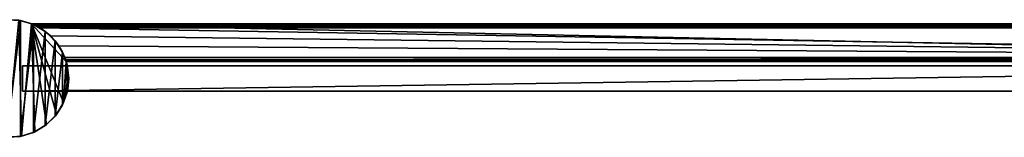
# Model space of a CAD drawing. Header units: metres. Extents: x 0 to 903, y -854 to 49.
# Tile 23 of 26: x 435 to 669, y -14 to 14. Entities that reach past the tile are written whole.
import ezdxf

# ---------------------------------------------------------------- set-up
doc = ezdxf.new("R2010")
doc.units = ezdxf.units.M

msp = doc.modelspace()

# ---------------------------------------------------------------- linework, layer by layer
at = {"layer": 'Y2A87'}
for points in [[(434.705292, 13.774056, 2000), (434.353882, 13.833357), (431.473755, 13.981125, 2000)], [(431.473755, 13.981125, 2000), (431.473755, -13.981125, 2000), (434.705292, 13.774056, 2000)], [(431.473755, -13.981125, 2000), (434.705292, -13.774056, 2000), (434.705292, 13.774056, 2000)], [(431.638489, -13.988712), (434.353882, 13.833357), (434.948242, -13.727652)], [(437.364197, 13.012834), (434.948242, -13.727652), (434.353882, 13.833357)], [(434.353882, 13.833357), (434.705292, 13.774056, 2000), (437.364197, 13.012834)], [(437.447021, 12.979656, 6.055089), (434.705292, 13.774056, 2000), (437.802826, 12.830094, 2000)], [(437.364197, 13.012834, 5.8), (434.705292, 13.774056, 2000), (437.447021, 12.979656, 6.055089)], [(437.364197, 13.012834), (434.705292, 13.774056, 2000), (437.364197, 13.012834, 5.8)], [(434.705292, 13.774056, 2000), (434.705292, -13.774056, 2000), (437.802826, 12.830094, 2000)], [(434.705292, -13.774056, 2000), (437.802826, -12.830095, 2000), (437.802826, 12.830094, 2000)], [(434.948242, -13.727652), (437.364197, 13.012834), (438.103485, -12.69457)], [(858.312683, 4.012834), (437.364197, 13.012834), (867.312683, 13.012834)], [(445.612854, 4.012834), (437.364197, 13.012834), (858.312683, 4.012834)], [(444.969727, -5.73941), (437.364197, 13.012834), (445.612854, 4.012834)], [(443.259186, -8.584888), (437.364197, 13.012834), (444.969727, -5.73941)], [(440.926727, -10.947565), (437.364197, 13.012834), (443.259186, -8.584888)], [(438.103485, -12.69457), (437.364197, 13.012834), (440.926727, -10.947565)], [(867.312683, 13.012834, 5.8), (437.364197, 13.012834, 5.8), (867.26355, 12.9637, 6.109252)], [(437.364197, 13.012834, 5.8), (437.447021, 12.979656, 6.055089), (867.26355, 12.9637, 6.109252)], [(437.364197, 13.012834, 5.8), (867.312683, 13.012834, 5.8), (437.364197, 13.012834)], [(867.312683, 13.012834, 5.8), (867.312683, 13.012834), (437.364197, 13.012834)], [(437.802826, 12.830094, 2000), (437.729858, 12.861708, 6.328299), (437.447021, 12.979656, 6.055089)], [(867.26355, 12.9637, 6.109252), (437.447021, 12.979656, 6.055089), (867.024475, 12.724623, 6.502149)], [(437.447021, 12.979656, 6.055089), (437.729858, 12.861708, 6.328299), (867.024475, 12.724623, 6.502149)], [(438.688538, 12.405732, 6.719441), (437.729858, 12.861708, 6.328299), (437.802826, 12.830094, 2000)], [(867.024475, 12.724623, 6.502149), (437.729858, 12.861708, 6.328299), (438.688538, 12.405732, 6.719441)], [(440.600616, 11.19974, 2000), (438.688538, 12.405732, 6.719441), (437.802826, 12.830094, 2000)], [(437.802826, 12.830094, 2000), (437.802826, -12.830095, 2000), (440.600616, 11.19974, 2000)], [(438.688538, 12.405732, 6.719441), (866.484253, 12.184372, 6.785111), (867.024475, 12.724623, 6.502149)], [(440.600616, 11.19974, 2000), (439.390656, 12.012419, 6.8), (438.688538, 12.405732, 6.719441)], [(439.390656, 12.012419, 6.8), (866.312256, 12.012419, 6.8), (438.688538, 12.405732, 6.719441)], [(866.312256, 12.012419, 6.8), (866.484253, 12.184372, 6.785111), (438.688538, 12.405732, 6.719441)], [(441.856506, 10.136906, 6.8), (439.390656, 12.012419, 6.8), (440.600616, 11.19974, 2000)], [(439.390656, 12.012419, 6.8), (859.312683, 5.012834, 6.8), (866.312256, 12.012419, 6.8)], [(441.856506, 10.136906, 6.8), (859.312683, 5.012834, 6.8), (439.390656, 12.012419, 6.8)], [(437.802826, -12.830095, 2000), (440.600616, -11.199742, 2000), (440.600616, 11.19974, 2000)], [(442.949005, 8.970216, 2000), (441.856506, 10.136906, 6.8), (440.600616, 11.19974, 2000)], [(440.600616, 11.19974, 2000), (440.600616, -11.199742, 2000), (442.949005, 8.970216, 2000)], [(443.849518, 7.764994, 6.8), (441.856506, 10.136906, 6.8), (442.949005, 8.970216, 2000)], [(443.849518, 7.764994, 6.8), (859.312683, 5.012834, 6.8), (441.856506, 10.136906, 6.8)], [(440.600616, -11.199742, 2000), (442.949005, -8.970219, 2000), (442.949005, 8.970216, 2000)], [(444.722351, 6.260798, 2000), (443.849518, 7.764994, 6.8), (442.949005, 8.970216, 2000)], [(442.949005, 8.970216, 2000), (442.949005, -8.970219, 2000), (444.722351, 6.260798, 2000)], [(443.849518, 7.764994, 6.8), (444.722351, 6.260798, 2000), (445.272064, 5.012834, 6.8)], [(859.312683, 5.012834, 6.8), (443.849518, 7.764994, 6.8), (445.272064, 5.012834, 6.8)], [(442.949005, -8.970219, 2000), (444.722351, -6.260801, 2000), (444.722351, 6.260798, 2000)], [(445.825775, 3.216435, 2000), (445.272064, 5.012834, 6.8), (444.722351, 6.260798, 2000)], [(444.722351, 6.260798, 2000), (444.722351, -6.260801, 2000), (445.825775, 3.216435, 2000)], [(445.272064, 5.012834, 6.8), (445.825775, 3.216435, 2000), (445.481934, 4.426936, 6.610183)], [(859.312683, 5.012834, 6.8), (445.272064, 5.012834, 6.8), (859.140747, 4.840896, 6.785042)], [(445.272064, 5.012834, 6.8), (445.481934, 4.426936, 6.610183), (859.140747, 4.840896, 6.785042)], [(445.481934, 4.426936, 6.610183), (858.600647, 4.300764, 6.501865), (859.140747, 4.840896, 6.785042)], [(444.722351, -6.260801, 2000), (445.825775, -3.216439, 2000), (445.825775, 3.216435, 2000)], [(445.612854, 4.012834), (446.180603, 0.741694), (444.969727, -5.73941)], [(445.481934, 4.426936, 6.610183), (445.825775, 3.216435, 2000), (445.579529, 4.122546, 6.255084)], [(445.579529, 4.122546, 6.255084), (858.361694, 4.061841, 6.108867), (445.481934, 4.426936, 6.610183)], [(858.361694, 4.061841, 6.108867), (858.600647, 4.300764, 6.501865), (445.481934, 4.426936, 6.610183)], [(445.579529, 4.122546, 6.255084), (445.825775, 3.216435, 2000), (445.612854, 4.012834, 5.799586)], [(445.612854, 4.012834, 5.799586), (858.312683, 4.012834, 5.799586), (445.579529, 4.122546, 6.255084)], [(858.312683, 4.012834, 5.799586), (858.361694, 4.061841, 6.108867), (445.579529, 4.122546, 6.255084)], [(445.612854, 4.012834), (445.825775, 3.216435, 2000), (446.180603, 0.741694)], [(445.612854, 4.012834, 5.799586), (445.825775, 3.216435, 2000), (445.612854, 4.012834)], [(445.612854, 4.012834), (858.312683, 4.012834), (445.612854, 4.012834, 5.799586)], [(858.312683, 4.012834), (858.312683, 4.012834, 5.799586), (445.612854, 4.012834, 5.799586)], [(446.180603, 0.741694), (445.825775, 3.216435, 2000), (446.200287, -0.000002, 2000)], [(445.825775, 3.216435, 2000), (445.825775, -3.216439, 2000), (446.200287, -0.000002, 2000)], [(446.180603, 0.741694), (445.962158, -2.571157), (444.969727, -5.73941)], [(446.200287, -0.000002, 2000), (445.962158, -2.571157), (446.180603, 0.741694)], [(445.825775, -3.216439, 2000), (445.962158, -2.571157), (446.200287, -0.000002, 2000)], [(444.722351, -6.260801, 2000), (444.969727, -5.73941), (445.825775, -3.216439, 2000)], [(444.969727, -5.73941), (445.962158, -2.571157), (445.825775, -3.216439, 2000)], [(442.949005, -8.970219, 2000), (443.259186, -8.584888), (444.722351, -6.260801, 2000)], [(443.259186, -8.584888), (444.969727, -5.73941), (444.722351, -6.260801, 2000)], [(440.600616, -11.199742, 2000), (440.926727, -10.947565), (442.949005, -8.970219, 2000)], [(440.926727, -10.947565), (443.259186, -8.584888), (442.949005, -8.970219, 2000)], [(437.802826, -12.830095, 2000), (438.103485, -12.69457), (440.600616, -11.199742, 2000)], [(438.103485, -12.69457), (440.926727, -10.947565), (440.600616, -11.199742, 2000)], [(434.705292, -13.774056, 2000), (431.473755, -13.981125, 2000), (431.638489, -13.988712)], [(434.948242, -13.727652), (434.705292, -13.774056, 2000), (431.638489, -13.988712)], [(437.802826, -12.830095, 2000), (434.705292, -13.774056, 2000), (434.948242, -13.727652)], [(438.103485, -12.69457), (437.802826, -12.830095, 2000), (434.948242, -13.727652)]]:
    msp.add_3dface(points, dxfattribs=at)
at = {"layer": 'Y2A87012'}
for points in [[(839.303833, -3, 13.5), (435.200287, -3.000001, 13.5), (839.254089, 3, 13.5)], [(839.254089, 3, 13.5), (435.200287, -3.000001, 13.5), (435.200287, 3, 13.5)], [(435.200287, 3, 13.5), (435.200287, 3, 1980.5), (839.254089, 3, 13.5)], [(435.200287, 3, 1980.5), (839.254089, 3, 1980.5), (839.254089, 3, 13.5)], [(435.200287, -3.000001, 13.5), (435.200287, -3.000001, 1980.5), (435.200287, 3, 13.5)], [(435.200287, -3.000001, 1980.5), (435.200287, 3, 1980.5), (435.200287, 3, 13.5)], [(839.303833, -3, 1980.5), (839.254089, 3, 1980.5), (435.200287, -3.000001, 1980.5)], [(839.254089, 3, 1980.5), (435.200287, 3, 1980.5), (435.200287, -3.000001, 1980.5)], [(839.303833, -3, 13.5), (839.303833, -3, 1980.5), (435.200287, -3.000001, 13.5)], [(839.303833, -3, 1980.5), (435.200287, -3.000001, 1980.5), (435.200287, -3.000001, 13.5)]]:
    msp.add_3dface(points, dxfattribs=at)

doc.saveas('drawing.dxf')
